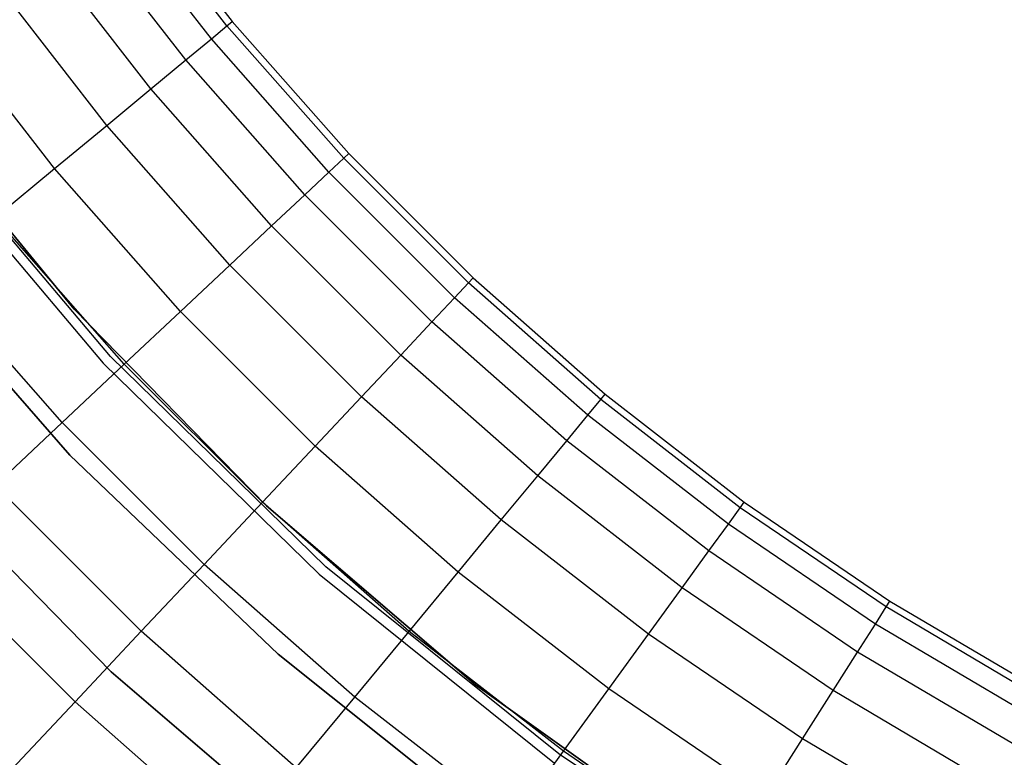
# Model space of a CAD drawing. Extents: x 0.1 to 23.7, y -11.8 to 11.8.
# Tile 3 of 56: x 4.5 to 7.6, y -7.9 to -5.6. Entities that reach past the tile are written whole.
import ezdxf

# ---------------------------------------------------------------- set-up
doc = ezdxf.new("R2010")
doc.units = 0
doc.header["$MEASUREMENT"] = 0
doc.layers.get('0').update_dxf_attribs({"color": 13, "linetype": 'CONTINUOUS'})

# ---------------------------------------------------------------- blocks, each defined once
blk = doc.blocks.new('NIKKI_ROUND_LED_L_60W_2_ST')
at = {"color": 0}
for p, q in [((5.1119, -5.6397, 2.1413), (4.7712, -5.2005, 2.1413)), ((5.1119, -5.6397, 2.1413), (4.7712, -5.2005, 2.1413)), ((4.7889, -5.1877, 2.461), (5.1287, -5.6258, 2.461)), ((4.7889, -5.1877, 2.461), (5.1287, -5.6258, 2.461)), ((5.0628, -5.6803, 1.8272), (4.7197, -5.238, 1.8272)), ((5.0628, -5.6803, 1.8272), (4.7197, -5.238, 1.8272)), ((4.9822, -5.747, 1.5243), (4.6351, -5.2994, 1.5243)), ((4.9822, -5.747, 1.5243), (4.6351, -5.2994, 1.5243)), ((4.8717, -5.8384, 1.2378), (4.519, -5.3838, 1.2378)), ((4.8717, -5.8384, 1.2378), (4.519, -5.3838, 1.2378)), ((4.733, -5.9532, 0.9727), (4.3734, -5.4896, 0.9727)), ((4.733, -5.9532, 0.9727), (4.3734, -5.4896, 0.9727)), ((4.5687, -6.0891, 0.7336), (4.2008, -5.6149, 0.7336)), ((4.5687, -6.0891, 0.7336), (4.2008, -5.6149, 0.7336)), ((5.0628, -5.6803, 1.8272), (5.1119, -5.6397, 2.1413)), ((5.0628, -5.6803, 1.8272), (5.1119, -5.6397, 2.1413)), ((5.1119, -5.6397, 2.1413), (5.1287, -5.6258, 2.461)), ((5.1119, -5.6397, 2.1413), (5.1287, -5.6258, 2.461)), ((5.4795, -6.0567, 2.1413), (5.1119, -5.6397, 2.1413)), ((5.4795, -6.0567, 2.1413), (5.1119, -5.6397, 2.1413)), ((5.1287, -5.6258, 2.461), (5.4954, -6.0417, 2.461)), ((5.1287, -5.6258, 2.461), (5.4954, -6.0417, 2.461)), ((4.9822, -5.747, 1.5243), (5.0628, -5.6803, 1.8272)), ((4.9822, -5.747, 1.5243), (5.0628, -5.6803, 1.8272)), ((5.433, -6.1003, 1.8272), (5.0628, -5.6803, 1.8272)), ((5.433, -6.1003, 1.8272), (5.0628, -5.6803, 1.8272)), ((4.8717, -5.8384, 1.2378), (4.9822, -5.747, 1.5243)), ((4.8717, -5.8384, 1.2378), (4.9822, -5.747, 1.5243)), ((5.3568, -6.1718, 1.5243), (4.9822, -5.747, 1.5243)), ((5.3568, -6.1718, 1.5243), (4.9822, -5.747, 1.5243)), ((4.733, -5.9532, 0.9727), (4.8717, -5.8384, 1.2378)), ((4.733, -5.9532, 0.9727), (4.8717, -5.8384, 1.2378)), ((5.2522, -6.2701, 1.2378), (4.8717, -5.8384, 1.2378)), ((5.2522, -6.2701, 1.2378), (4.8717, -5.8384, 1.2378)), ((4.6307, -6.5327, 2.7178), (4.0819, -5.8621, 2.7178)), ((4.0819, -5.8621, 2.6784), (4.6307, -6.5327, 2.6784)), ((4.6307, -6.5327, 2.7178), (4.0819, -5.8621, 2.7178)), ((4.0819, -5.8621, 2.6784), (4.6307, -6.5327, 2.6784)), ((4.5687, -6.0891, 0.7336), (4.733, -5.9532, 0.9727)), ((4.5687, -6.0891, 0.7336), (4.733, -5.9532, 0.9727)), ((5.121, -6.3933, 0.9727), (4.733, -5.9532, 0.9727)), ((5.121, -6.3933, 0.9727), (4.733, -5.9532, 0.9727)), ((4.1085, -5.976, 3.8202), (4.7218, -6.7029, 3.8202)), ((4.1085, -5.976, 3.8202), (4.7218, -6.7029, 3.8202)), ((4.1085, -5.976, 2.5603), (4.7218, -6.7029, 2.5603)), ((4.1085, -5.976, 2.5603), (4.7218, -6.7029, 2.5603)), ((4.7448, -6.6815, 3.8202), (4.1335, -5.9569, 3.8202)), ((4.7448, -6.6815, 2.5603), (4.1335, -5.9569, 2.5603)), ((4.7448, -6.6815, 3.8202), (4.1335, -5.9569, 3.8202)), ((4.7448, -6.6815, 2.5603), (4.1335, -5.9569, 2.5603)), ((5.4795, -6.0567, 2.1413), (5.4954, -6.0417, 2.461)), ((5.4795, -6.0567, 2.1413), (5.4954, -6.0417, 2.461)), ((5.4954, -6.0417, 2.461), (5.8874, -6.4338, 2.461)), ((5.4954, -6.0417, 2.461), (5.8874, -6.4338, 2.461)), ((5.433, -6.1003, 1.8272), (5.4795, -6.0567, 2.1413)), ((5.433, -6.1003, 1.8272), (5.4795, -6.0567, 2.1413)), ((5.8725, -6.4497, 2.1413), (5.4795, -6.0567, 2.1413)), ((5.8725, -6.4497, 2.1413), (5.4795, -6.0567, 2.1413)), ((4.3815, -6.244, 0.5246), (4.5687, -6.0891, 0.7336)), ((4.3815, -6.244, 0.5246), (4.5687, -6.0891, 0.7336)), ((4.9655, -6.5393, 0.7336), (4.5687, -6.0891, 0.7336)), ((4.9655, -6.5393, 0.7336), (4.5687, -6.0891, 0.7336)), ((5.3568, -6.1718, 1.5243), (5.433, -6.1003, 1.8272)), ((5.3568, -6.1718, 1.5243), (5.433, -6.1003, 1.8272)), ((5.8289, -6.4961, 1.8272), (5.433, -6.1003, 1.8272)), ((5.8289, -6.4961, 1.8272), (5.433, -6.1003, 1.8272)), ((5.2522, -6.2701, 1.2378), (5.3568, -6.1718, 1.5243)), ((5.2522, -6.2701, 1.2378), (5.3568, -6.1718, 1.5243)), ((5.7573, -6.5723, 1.5243), (5.3568, -6.1718, 1.5243)), ((5.7573, -6.5723, 1.5243), (5.3568, -6.1718, 1.5243)), ((4.7884, -6.7056, 0.5246), (4.3815, -6.244, 0.5246)), ((4.7884, -6.7056, 0.5246), (4.3815, -6.244, 0.5246)), ((5.121, -6.3933, 0.9727), (5.2522, -6.2701, 1.2378)), ((5.121, -6.3933, 0.9727), (5.2522, -6.2701, 1.2378)), ((5.6591, -6.6769, 1.2378), (5.2522, -6.2701, 1.2378)), ((5.6591, -6.6769, 1.2378), (5.2522, -6.2701, 1.2378)), ((4.6164, -6.9917, 2.2156), (4.0191, -6.3081, 2.2156)), ((4.0191, -6.3081, 2.0188), (4.6164, -6.9917, 2.0188)), ((4.0191, -6.3081, 2.0188), (4.6164, -6.9917, 2.0188)), ((4.6164, -6.9917, 2.2156), (4.0191, -6.3081, 2.2156)), ((4.5928, -6.8893, 0.3495), (4.1747, -6.415, 0.3495)), ((4.5928, -6.8893, 0.3495), (4.1747, -6.415, 0.3495)), ((4.9655, -6.5393, 0.7336), (5.121, -6.3933, 0.9727)), ((4.9655, -6.5393, 0.7336), (5.121, -6.3933, 0.9727)), ((5.5359, -6.8081, 0.9727), (5.121, -6.3933, 0.9727)), ((5.5359, -6.8081, 0.9727), (5.121, -6.3933, 0.9727)), ((5.8289, -6.4961, 1.8272), (5.8725, -6.4497, 2.1413)), ((5.8289, -6.4961, 1.8272), (5.8725, -6.4497, 2.1413)), ((5.8725, -6.4497, 2.1413), (5.8874, -6.4338, 2.461)), ((5.8725, -6.4497, 2.1413), (5.8874, -6.4338, 2.461)), ((6.2894, -6.8173, 2.1413), (5.8725, -6.4497, 2.1413)), ((6.2894, -6.8173, 2.1413), (5.8725, -6.4497, 2.1413)), ((5.8874, -6.4338, 2.461), (6.3033, -6.8004, 2.461)), ((5.8874, -6.4338, 2.461), (6.3033, -6.8004, 2.461)), ((5.7573, -6.5723, 1.5243), (5.8289, -6.4961, 1.8272)), ((5.7573, -6.5723, 1.5243), (5.8289, -6.4961, 1.8272)), ((6.2488, -6.8664, 1.8272), (5.8289, -6.4961, 1.8272)), ((6.2488, -6.8664, 1.8272), (5.8289, -6.4961, 1.8272)), ((5.2366, -7.1522, 2.7178), (4.6307, -6.5327, 2.7178)), ((4.6307, -6.5327, 2.7178), (4.6307, -6.5327, 2.6784)), ((4.6307, -6.5327, 2.6784), (5.2366, -7.1522, 2.6784)), ((4.6307, -6.5327, 2.7178), (4.6307, -6.5327, 2.6784)), ((5.2366, -7.1522, 2.7178), (4.6307, -6.5327, 2.7178)), ((4.6307, -6.5327, 2.6784), (5.2366, -7.1522, 2.6784)), ((4.7884, -6.7056, 0.5246), (4.9655, -6.5393, 0.7336)), ((4.7884, -6.7056, 0.5246), (4.9655, -6.5393, 0.7336)), ((5.3899, -6.9636, 0.7336), (4.9655, -6.5393, 0.7336)), ((5.3899, -6.9636, 0.7336), (4.9655, -6.5393, 0.7336)), ((5.6591, -6.6769, 1.2378), (5.7573, -6.5723, 1.5243)), ((5.6591, -6.6769, 1.2378), (5.7573, -6.5723, 1.5243)), ((6.1822, -6.9469, 1.5243), (5.7573, -6.5723, 1.5243)), ((6.1822, -6.9469, 1.5243), (5.7573, -6.5723, 1.5243)), ((5.4232, -7.3437, 3.8202), (4.7448, -6.6815, 3.8202)), ((5.4232, -7.3437, 2.5603), (4.7448, -6.6815, 2.5603)), ((4.7448, -6.6815, 2.5603), (4.7448, -6.6815, 3.8202)), ((5.4232, -7.3437, 3.8202), (4.7448, -6.6815, 3.8202)), ((4.7448, -6.6815, 2.5603), (4.7448, -6.6815, 3.8202)), ((5.4232, -7.3437, 2.5603), (4.7448, -6.6815, 2.5603)), ((5.5359, -6.8081, 0.9727), (5.6591, -6.6769, 1.2378)), ((5.5359, -6.8081, 0.9727), (5.6591, -6.6769, 1.2378)), ((6.0907, -7.0575, 1.2378), (5.6591, -6.6769, 1.2378)), ((6.0907, -7.0575, 1.2378), (5.6591, -6.6769, 1.2378)), ((4.5928, -6.8893, 0.3495), (4.7884, -6.7056, 0.5246)), ((4.5928, -6.8893, 0.3495), (4.7884, -6.7056, 0.5246)), ((4.7218, -6.7029, 3.8202), (5.4023, -7.3672, 3.8202)), ((4.7218, -6.7029, 3.8202), (5.4023, -7.3672, 3.8202)), ((4.7218, -6.7029, 3.8202), (4.7218, -6.7029, 2.5603)), ((4.7218, -6.7029, 2.5603), (5.4023, -7.3672, 2.5603)), ((4.7218, -6.7029, 3.8202), (4.7218, -6.7029, 2.5603)), ((4.7218, -6.7029, 2.5603), (5.4023, -7.3672, 2.5603)), ((5.2236, -7.1407, 0.5246), (4.7884, -6.7056, 0.5246)), ((5.2236, -7.1407, 0.5246), (4.7884, -6.7056, 0.5246)), ((5.3899, -6.9636, 0.7336), (5.5359, -6.8081, 0.9727)), ((5.3899, -6.9636, 0.7336), (5.5359, -6.8081, 0.9727)), ((5.976, -7.1961, 0.9727), (5.5359, -6.8081, 0.9727)), ((5.976, -7.1961, 0.9727), (5.5359, -6.8081, 0.9727)), ((6.2488, -6.8664, 1.8272), (6.2894, -6.8173, 2.1413)), ((6.2488, -6.8664, 1.8272), (6.2894, -6.8173, 2.1413)), ((6.2894, -6.8173, 2.1413), (6.3033, -6.8004, 2.461)), ((6.2894, -6.8173, 2.1413), (6.3033, -6.8004, 2.461)), ((6.7286, -7.1579, 2.1413), (6.2894, -6.8173, 2.1413)), ((6.7286, -7.1579, 2.1413), (6.2894, -6.8173, 2.1413)), ((6.3033, -6.8004, 2.461), (6.7414, -7.1403, 2.461)), ((6.3033, -6.8004, 2.461), (6.7414, -7.1403, 2.461)), ((6.1822, -6.9469, 1.5243), (6.2488, -6.8664, 1.8272)), ((6.1822, -6.9469, 1.5243), (6.2488, -6.8664, 1.8272)), ((6.6911, -7.2095, 1.8272), (6.2488, -6.8664, 1.8272)), ((6.6911, -7.2095, 1.8272), (6.2488, -6.8664, 1.8272)), ((4.3821, -7.0871, 0.2112), (4.5928, -6.8893, 0.3495)), ((4.3821, -7.0871, 0.2112), (4.5928, -6.8893, 0.3495)), ((5.0399, -7.3363, 0.3495), (4.5928, -6.8893, 0.3495)), ((5.0399, -7.3363, 0.3495), (4.5928, -6.8893, 0.3495)), ((6.0907, -7.0575, 1.2378), (6.1822, -6.9469, 1.5243)), ((6.0907, -7.0575, 1.2378), (6.1822, -6.9469, 1.5243)), ((6.6297, -7.294, 1.5243), (6.1822, -6.9469, 1.5243)), ((6.6297, -7.294, 1.5243), (6.1822, -6.9469, 1.5243)), ((5.2236, -7.1407, 0.5246), (5.3899, -6.9636, 0.7336)), ((5.2236, -7.1407, 0.5246), (5.3899, -6.9636, 0.7336)), ((5.84, -7.3605, 0.7336), (5.3899, -6.9636, 0.7336)), ((5.84, -7.3605, 0.7336), (5.3899, -6.9636, 0.7336)), ((5.2726, -7.6191, 2.2156), (4.6164, -6.9917, 2.2156)), ((4.6164, -6.9917, 2.0188), (5.2726, -7.6191, 2.0188)), ((4.6164, -6.9917, 2.0188), (5.2726, -7.6191, 2.0188)), ((4.6164, -6.9917, 2.0188), (4.6164, -6.9917, 2.2156)), ((5.2726, -7.6191, 2.2156), (4.6164, -6.9917, 2.2156)), ((4.6164, -6.9917, 2.0188), (4.6164, -6.9917, 2.2156)), ((4.0972, -7.0102, 2.2156), (4.7474, -7.6749, 2.2156)), ((4.7474, -7.6749, 2.0188), (4.0972, -7.0102, 2.0188)), ((4.0972, -7.0102, 2.2156), (4.7474, -7.6749, 2.2156)), ((4.7474, -7.6749, 2.0188), (4.0972, -7.0102, 2.0188)), ((5.976, -7.1961, 0.9727), (6.0907, -7.0575, 1.2378)), ((5.976, -7.1961, 0.9727), (6.0907, -7.0575, 1.2378)), ((6.5454, -7.4101, 1.2378), (6.0907, -7.0575, 1.2378)), ((6.5454, -7.4101, 1.2378), (6.0907, -7.0575, 1.2378)), ((4.842, -7.547, 0.2112), (4.3821, -7.0871, 0.2112)), ((4.842, -7.547, 0.2112), (4.3821, -7.0871, 0.2112)), ((5.0399, -7.3363, 0.3495), (5.2236, -7.1407, 0.5246)), ((5.0399, -7.3363, 0.3495), (5.2236, -7.1407, 0.5246)), ((5.6852, -7.5477, 0.5246), (5.2236, -7.1407, 0.5246)), ((5.6852, -7.5477, 0.5246), (5.2236, -7.1407, 0.5246)), ((5.8949, -7.7157, 2.7178), (5.2366, -7.1522, 2.7178)), ((5.2366, -7.1522, 2.7178), (5.2366, -7.1522, 2.6784)), ((5.2366, -7.1522, 2.6784), (5.8949, -7.7157, 2.6784)), ((5.2366, -7.1522, 2.7178), (5.2366, -7.1522, 2.6784)), ((5.8949, -7.7157, 2.7178), (5.2366, -7.1522, 2.7178)), ((5.2366, -7.1522, 2.6784), (5.8949, -7.7157, 2.6784)), ((6.6911, -7.2095, 1.8272), (6.7286, -7.1579, 2.1413)), ((6.6911, -7.2095, 1.8272), (6.7286, -7.1579, 2.1413)), ((6.7286, -7.1579, 2.1413), (6.7414, -7.1403, 2.461)), ((6.7286, -7.1579, 2.1413), (6.7414, -7.1403, 2.461)), ((7.1883, -7.4703, 2.1413), (6.7286, -7.1579, 2.1413)), ((7.1883, -7.4703, 2.1413), (6.7286, -7.1579, 2.1413)), ((6.7414, -7.1403, 2.461), (7.2, -7.4519, 2.461)), ((6.7414, -7.1403, 2.461), (7.2, -7.4519, 2.461)), ((5.84, -7.3605, 0.7336), (5.976, -7.1961, 0.9727)), ((5.84, -7.3605, 0.7336), (5.976, -7.1961, 0.9727)), ((6.4396, -7.5557, 0.9727), (5.976, -7.1961, 0.9727)), ((6.4396, -7.5557, 0.9727), (5.976, -7.1961, 0.9727)), ((6.6297, -7.294, 1.5243), (6.6911, -7.2095, 1.8272)), ((6.6297, -7.294, 1.5243), (6.6911, -7.2095, 1.8272)), ((7.1542, -7.5241, 1.8272), (6.6911, -7.2095, 1.8272)), ((7.1542, -7.5241, 1.8272), (6.6911, -7.2095, 1.8272)), ((4.6334, -7.7692, 0.1122), (4.1599, -7.2958, 0.1122)), ((4.6334, -7.7692, 0.1122), (4.1599, -7.2958, 0.1122)), ((6.5454, -7.4101, 1.2378), (6.6297, -7.294, 1.5243)), ((6.5454, -7.4101, 1.2378), (6.6297, -7.294, 1.5243)), ((7.0982, -7.6124, 1.5243), (6.6297, -7.294, 1.5243)), ((7.0982, -7.6124, 1.5243), (6.6297, -7.294, 1.5243)), ((4.842, -7.547, 0.2112), (5.0399, -7.3363, 0.3495)), ((4.842, -7.547, 0.2112), (5.0399, -7.3363, 0.3495)), ((5.5141, -7.7544, 0.3495), (5.0399, -7.3363, 0.3495)), ((5.5141, -7.7544, 0.3495), (5.0399, -7.3363, 0.3495)), ((6.1624, -7.9373, 3.8202), (5.4232, -7.3437, 3.8202)), ((6.1624, -7.9373, 2.5603), (5.4232, -7.3437, 2.5603)), ((5.4232, -7.3437, 2.5603), (5.4232, -7.3437, 3.8202)), ((6.1624, -7.9373, 3.8202), (5.4232, -7.3437, 3.8202)), ((5.4232, -7.3437, 2.5603), (5.4232, -7.3437, 3.8202)), ((6.1624, -7.9373, 2.5603), (5.4232, -7.3437, 2.5603)), ((5.4023, -7.3672, 3.8202), (6.1438, -7.9628, 3.8202)), ((5.4023, -7.3672, 3.8202), (6.1438, -7.9628, 3.8202)), ((5.4023, -7.3672, 3.8202), (5.4023, -7.3672, 2.5603)), ((5.4023, -7.3672, 2.5603), (6.1438, -7.9628, 2.5603)), ((5.4023, -7.3672, 3.8202), (5.4023, -7.3672, 2.5603)), ((5.4023, -7.3672, 2.5603), (6.1438, -7.9628, 2.5603)), ((5.6852, -7.5477, 0.5246), (5.84, -7.3605, 0.7336)), ((5.6852, -7.5477, 0.5246), (5.84, -7.3605, 0.7336)), ((6.3142, -7.7283, 0.7336), (5.84, -7.3605, 0.7336)), ((6.3142, -7.7283, 0.7336), (5.84, -7.3605, 0.7336)), ((6.4396, -7.5557, 0.9727), (6.5454, -7.4101, 1.2378)), ((6.4396, -7.5557, 0.9727), (6.5454, -7.4101, 1.2378)), ((7.0213, -7.7336, 1.2378), (6.5454, -7.4101, 1.2378)), ((7.0213, -7.7336, 1.2378), (6.5454, -7.4101, 1.2378)), ((7.1542, -7.5241, 1.8272), (7.1883, -7.4703, 2.1413)), ((7.1542, -7.5241, 1.8272), (7.1883, -7.4703, 2.1413)), ((7.1883, -7.4703, 2.1413), (7.2, -7.4519, 2.461)), ((7.1883, -7.4703, 2.1413), (7.2, -7.4519, 2.461)), ((7.6667, -7.7533, 2.1413), (7.1883, -7.4703, 2.1413)), ((7.6667, -7.7533, 2.1413), (7.1883, -7.4703, 2.1413)), ((7.2, -7.4519, 2.461), (7.6772, -7.7342, 2.461)), ((7.2, -7.4519, 2.461), (7.6772, -7.7342, 2.461)), ((7.0982, -7.6124, 1.5243), (7.1542, -7.5241, 1.8272)), ((7.0982, -7.6124, 1.5243), (7.1542, -7.5241, 1.8272)), ((7.636, -7.8091, 1.8272), (7.1542, -7.5241, 1.8272)), ((7.636, -7.8091, 1.8272), (7.1542, -7.5241, 1.8272)), ((4.6334, -7.7692, 0.1122), (4.842, -7.547, 0.2112)), ((4.6334, -7.7692, 0.1122), (4.842, -7.547, 0.2112)), ((5.3299, -7.9772, 0.2112), (4.842, -7.547, 0.2112)), ((5.3299, -7.9772, 0.2112), (4.842, -7.547, 0.2112)), ((5.5141, -7.7544, 0.3495), (5.6852, -7.5477, 0.5246)), ((5.5141, -7.7544, 0.3495), (5.6852, -7.5477, 0.5246)), ((6.1714, -7.9248, 0.5246), (5.6852, -7.5477, 0.5246)), ((6.1714, -7.9248, 0.5246), (5.6852, -7.5477, 0.5246)), ((6.3142, -7.7283, 0.7336), (6.4396, -7.5557, 0.9727)), ((6.3142, -7.7283, 0.7336), (6.4396, -7.5557, 0.9727)), ((6.9248, -7.8855, 0.9727), (6.4396, -7.5557, 0.9727)), ((6.9248, -7.8855, 0.9727), (6.4396, -7.5557, 0.9727)), ((5.9823, -8.1851, 2.2156), (5.2726, -7.6191, 2.2156)), ((5.2726, -7.6191, 2.0188), (5.9823, -8.1851, 2.0188)), ((5.2726, -7.6191, 2.0188), (5.9823, -8.1851, 2.0188)), ((5.2726, -7.6191, 2.0188), (5.2726, -7.6191, 2.2156)), ((5.9823, -8.1851, 2.2156), (5.2726, -7.6191, 2.2156)), ((5.2726, -7.6191, 2.0188), (5.2726, -7.6191, 2.2156)), ((7.0213, -7.7336, 1.2378), (7.0982, -7.6124, 1.5243)), ((7.0213, -7.7336, 1.2378), (7.0982, -7.6124, 1.5243)), ((7.5857, -7.9007, 1.5243), (7.0982, -7.6124, 1.5243)), ((7.5857, -7.9007, 1.5243), (7.0982, -7.6124, 1.5243)), ((4.7474, -7.6749, 2.2156), (5.4538, -8.2796, 2.2156)), ((5.4538, -8.2796, 2.0188), (4.7474, -7.6749, 2.0188)), ((4.7474, -7.6749, 2.2156), (5.4538, -8.2796, 2.2156)), ((4.7474, -7.6749, 2.2156), (4.7474, -7.6749, 2.0188)), ((5.4538, -8.2796, 2.0188), (4.7474, -7.6749, 2.0188)), ((4.7474, -7.6749, 2.2156), (4.7474, -7.6749, 2.0188)), ((6.6004, -8.2188, 2.7178), (5.8949, -7.7157, 2.7178)), ((5.8949, -7.7157, 2.7178), (5.8949, -7.7157, 2.6784)), ((5.8949, -7.7157, 2.6784), (6.6004, -8.2188, 2.6784)), ((5.8949, -7.7157, 2.7178), (5.8949, -7.7157, 2.6784)), ((6.6004, -8.2188, 2.7178), (5.8949, -7.7157, 2.7178)), ((5.8949, -7.7157, 2.6784), (6.6004, -8.2188, 2.6784)), ((6.1714, -7.9248, 0.5246), (6.3142, -7.7283, 0.7336)), ((6.1714, -7.9248, 0.5246), (6.3142, -7.7283, 0.7336)), ((6.8105, -8.0656, 0.7336), (6.3142, -7.7283, 0.7336)), ((6.8105, -8.0656, 0.7336), (6.3142, -7.7283, 0.7336)), ((6.9248, -7.8855, 0.9727), (7.0213, -7.7336, 1.2378)), ((6.9248, -7.8855, 0.9727), (7.0213, -7.7336, 1.2378)), ((7.5166, -8.0265, 1.2378), (7.0213, -7.7336, 1.2378)), ((7.5166, -8.0265, 1.2378), (7.0213, -7.7336, 1.2378)), ((4.4176, -7.9989, 0.0542), (4.6334, -7.7692, 0.1122)), ((4.4176, -7.9989, 0.0542), (4.6334, -7.7692, 0.1122)), ((5.1356, -8.212, 0.1122), (4.6334, -7.7692, 0.1122)), ((5.1356, -8.212, 0.1122), (4.6334, -7.7692, 0.1122)), ((5.3299, -7.9772, 0.2112), (5.5141, -7.7544, 0.3495)), ((5.3299, -7.9772, 0.2112), (5.5141, -7.7544, 0.3495)), ((6.0137, -8.1419, 0.3495), (5.5141, -7.7544, 0.3495)), ((6.0137, -8.1419, 0.3495), (5.5141, -7.7544, 0.3495)), ((6.8105, -8.0656, 0.7336), (6.9248, -7.8855, 0.9727)), ((6.8105, -8.0656, 0.7336), (6.9248, -7.8855, 0.9727)), ((7.4298, -8.1842, 0.9727), (6.9248, -7.8855, 0.9727)), ((7.4298, -8.1842, 0.9727), (6.9248, -7.8855, 0.9727)), ((6.0137, -8.1419, 0.3495), (6.1714, -7.9248, 0.5246)), ((6.0137, -8.1419, 0.3495), (6.1714, -7.9248, 0.5246)), ((6.9553, -8.4568, 3.8202), (6.1624, -7.9373, 3.8202)), ((6.9553, -8.4568, 2.5603), (6.1624, -7.9373, 2.5603)), ((6.1624, -7.9373, 2.5603), (6.1624, -7.9373, 3.8202)), ((6.9553, -8.4568, 3.8202), (6.1624, -7.9373, 3.8202)), ((6.1624, -7.9373, 2.5603), (6.1624, -7.9373, 3.8202)), ((6.9553, -8.4568, 2.5603), (6.1624, -7.9373, 2.5603)), ((6.6804, -8.2707, 0.5246), (6.1714, -7.9248, 0.5246)), ((6.6804, -8.2707, 0.5246), (6.1714, -7.9248, 0.5246))]:
    blk.add_line(p, q, dxfattribs=at)

msp = doc.modelspace()

# ---------------------------------------------------------------- block references
at = {"color": 0}
msp.add_blockref('NIKKI_ROUND_LED_L_60W_2_ST', (0, 0), dxfattribs=at)

doc.saveas('drawing.dxf')
